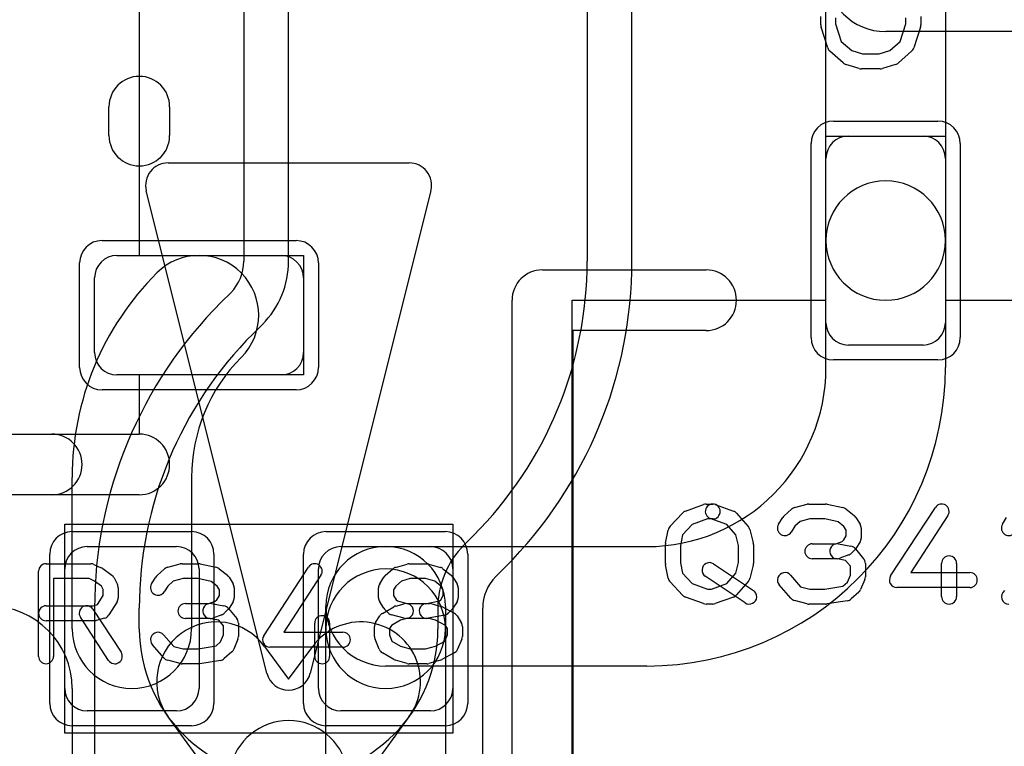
# Model space of a CAD drawing. Extents: x 0 to 20.5, y -1 to 20.
# Tile 14 of 28: x 13.6 to 16.9, y 6.6 to 9. Entities that reach past the tile are written whole.
import ezdxf

# ---------------------------------------------------------------- set-up
doc = ezdxf.new("R2010")
doc.units = 0
for name, color, linetype in [('L1', 3, 'CONTINUOUS'), ('L4', 3, 'CONTINUOUS'), ('MetalMask-A', 176, 'CONTINUOUS'), ('PartsArea-A', 111, 'CONTINUOUS'), ('PartsSilk-A', 221, 'CONTINUOUS'), ('PartsSilk-B', 221, 'CONTINUOUS'), ('Resist-A', 2, 'CONTINUOUS'), ('Silk-A', 140, 'CONTINUOUS'), ('Silk-B', 140, 'CONTINUOUS')]:
    doc.layers.add(name, color=color, linetype=linetype)

msp = doc.modelspace()

# ---------------------------------------------------------------- linework, layer by layer
at = {"layer": 'L1'}
for p, q in [((16.3, 8.3), (16.3, 9.2)), ((16.7, 9.2), (16.7, 8.3)), ((17.3, 9), (16.5, 9)), ((16.375, 8.65), (16.625, 8.65)), ((16.3, 8.025), (16.3, 8.575)), ((16.7, 8.575), (16.7, 8.025)), ((16.3, 7.875), (16.3, 8.3)), ((16.7, 8.3), (16.7, 7.875)), ((13.925, 8.25), (14.475, 8.25)), ((13.85, 7.925), (13.85, 8.175)), ((14.55, 8.175), (14.55, 7.925)), ((16.625, 7.95), (16.375, 7.95)), ((14.475, 7.85), (13.925, 7.85)), ((13.775, 7), (13.775, 7.50682)), ((14.175, 7.50682), (14.175, 7)), ((13.825, 7.275), (14.125, 7.275)), ((14.675, 7.275), (14.975, 7.275)), ((14.825, 7.275), (15.7, 7.275)), ((13.75, 6.8), (13.75, 7.2)), ((14.2, 7.2), (14.2, 6.8)), ((14.6, 6.8), (14.6, 7.2)), ((15.05, 7.2), (15.05, 6.8)), ((14.625, 7), (14.625, 7.075)), ((15.025, 7.075), (15.025, 7)), ((14.625, 6.1), (14.625, 7)), ((15.025, 7), (15.025, 6.1)), ((15.7, 6.875), (14.825, 6.875)), ((14.125, 6.725), (13.825, 6.725)), ((14.975, 6.725), (14.675, 6.725))]:
    msp.add_line(p, q, dxfattribs=at)
for centre, radius, start, end in [((16.5, 9.2), 0.2, 90, -90), ((16.375, 8.575), 0.075, 90, 180), ((16.625, 8.575), 0.075, 0, 90), ((16.5, 8.3), 0.2, 0, 180), ((16.5, 8.3), 0.2, 180, 0), ((13.925, 8.175), 0.075, 90, 180), ((14.19999, 8.04999), 0.2, -45, 134.99947), ((14.475, 8.175), 0.075, 0, 90), ((14.74315, 7.50682), 0.96815, 134.99958, 180), ((16.375, 8.025), 0.075, 180, -90), ((16.625, 8.025), 0.075, -90, 0), ((13.925, 7.925), 0.075, 180, -90), ((14.475, 7.925), 0.075, -90, 0), ((14.74315, 7.50682), 0.56815, 134.99929, 180), ((15.7, 7.875), 0.6, -90, 0), ((15.7, 7.875), 1, -90, 0), ((13.825, 7.2), 0.075, 90, 180), ((14.125, 7.2), 0.075, 0, 90), ((14.675, 7.2), 0.075, 90, 180), ((14.825, 7.075), 0.2, 0, 180), ((14.825, 7.075), 0.2, 90, -90), ((14.975, 7.2), 0.075, 0, 90), ((14.825, 7), 0.2, 0, 180), ((13.975, 7), 0.2, 180, 0), ((14.825, 7), 0.2, 180, 0), ((13.825, 6.8), 0.075, 180, -90), ((14.125, 6.8), 0.075, -90, 0), ((14.675, 6.8), 0.075, 180, -90), ((14.975, 6.8), 0.075, -90, 0)]:
    msp.add_arc(centre, radius, start, end, dxfattribs=at)
at = {"layer": 'L4'}
for p, q in [((14.34996, 11.56243), (14.34996, 8.23137)), ((15.65004, 8.23137), (15.65004, 11.56243)), ((14.5, 8.23137), (14.5, 9.94068)), ((15.5, 9.94068), (15.5, 8.23137)), ((14.30602, 8.12531), (14.27461, 8.09388)), ((14.38076, 7.98786), (14.41213, 8.01924)), ((15.11925, 7.31214), (15.08787, 7.28075)), ((15.19398, 7.17468), (15.22539, 7.20611)), ((13.84996, 7.06864), (13.84996, 6.53501)), ((14, 7), (14, 7.06864)), ((15, 7.06862), (15, 7)), ((15.15004, 5.42853), (15.15004, 7.06862)), ((14.41934, 6.94088), (14.5, 6.83083)), ((14.5, 6.83083), (14.58066, 6.94088)), ((13.775, 6.8), (13.775, 5.5575)), ((14.33869, 6.37427), (14.09672, 6.70442)), ((14.90328, 6.70442), (14.66131, 6.37427))]:
    msp.add_line(p, q, dxfattribs=at)
for centre, radius, start, end in [((14.19999, 8.23136), 0.14997, -45.0054, 0.00382), ((14.2, 8.23137), 0.3, -45, 0), ((14.2, 8.23137), 1.3, -44.99938, 0), ((14.2, 8.23139), 1.45004, -44.99609, -0.00079), ((15.3, 7.0686), 1.45004, 135.00391, 179.99842), ((14.22158, 8.14687), 0.07497, -44.9946, -44.97838), ((15.3, 7.06862), 1.3, 135, 179.99912), ((15.3, 7.06862), 0.3, 135, 180), ((15.27842, 7.15312), 0.07497, 135.0054, 135.02162), ((15.30001, 7.06863), 0.14997, 134.9946, -179.99618), ((13.5, 6.8), 0.275, 0, 180), ((14.5, 7), 0.5, 180, 0), ((14.25803, 6.82265), 0.2, 36.23905, -143.76197), ((14.74197, 6.82265), 0.2, -36.23905, 143.76197), ((14.5, 6.4925), 0.2, 11.23296, 168.76704)]:
    msp.add_arc(centre, radius, start, end, dxfattribs=at)
at = {"layer": 'MetalMask-A'}
for p, q in [((16.375, 8.65), (16.625, 8.65)), ((16.3, 8.025), (16.3, 8.575)), ((16.7, 8.575), (16.7, 8.025)), ((13.925, 8.25), (14.475, 8.25)), ((13.85, 7.925), (13.85, 8.175)), ((14.55, 8.175), (14.55, 7.925)), ((16.625, 7.95), (16.375, 7.95)), ((14.475, 7.85), (13.925, 7.85)), ((13.825, 7.275), (14.125, 7.275)), ((14.675, 7.275), (14.975, 7.275)), ((13.75, 6.8), (13.75, 7.2)), ((14.2, 7.2), (14.2, 6.8)), ((14.6, 6.8), (14.6, 7.2)), ((15.05, 7.2), (15.05, 6.8)), ((14.125, 6.725), (13.825, 6.725)), ((14.975, 6.725), (14.675, 6.725))]:
    msp.add_line(p, q, dxfattribs=at)
for centre, start, end in [((16.375, 8.575), 90, 180), ((16.625, 8.575), 0, 90), ((13.925, 8.175), 90, 180), ((14.475, 8.175), 0, 90), ((16.375, 8.025), 180, -90), ((16.625, 8.025), -90, 0), ((13.925, 7.925), 180, -90), ((14.475, 7.925), -90, 0), ((13.825, 7.2), 90, 180), ((14.125, 7.2), 0, 90), ((14.675, 7.2), 90, 180), ((14.975, 7.2), 0, 90), ((13.825, 6.8), 180, -90), ((14.125, 6.8), -90, 0), ((14.675, 6.8), 180, -90), ((14.975, 6.8), -90, 0)]:
    msp.add_arc(centre, 0.075, start, end, dxfattribs=at)
at = {"layer": 'PartsArea-A'}
for p, q in [((14, 9.15), (14, 8.25)), ((16.3, 8.1), (16.3, 8.65)), ((16.3, 8.65), (16.7, 8.65)), ((16.7, 8.65), (16.7, 8.1)), ((14, 8.25), (14.55, 8.25)), ((14.55, 8.25), (14.55, 7.85)), ((15.45, 6.3), (15.45, 8.1)), ((15.45, 8.1), (16.3, 8.1)), ((16.7, 8.1), (17.55, 8.1)), ((14.55, 7.85), (14, 7.85)), ((14, 7.85), (14, 7.65)), ((14, 7.65), (12.2, 7.65)), ((13.75, 6.65), (13.75, 7.35)), ((13.75, 7.35), (15.05, 7.35)), ((15.05, 7.35), (15.05, 6.65)), ((15.05, 6.65), (13.75, 6.65))]:
    msp.add_line(p, q, dxfattribs=at)
at = {"layer": 'PartsSilk-A'}
for p, q in [((16.28241, 9.02222), (16.28241, 9.05)), ((16.33241, 9.04594), (16.33241, 9.02612)), ((16.56759, 9.02612), (16.56759, 9.04594)), ((16.61759, 9.05), (16.61759, 9.02222)), ((16.30582, 8.94516), (16.2836, 9.0146)), ((16.33241, 9.02612), (16.35132, 8.96702)), ((16.54868, 8.96702), (16.56759, 9.02612)), ((16.6164, 9.0146), (16.59418, 8.94516)), ((16.35132, 8.96702), (16.38656, 8.93618)), ((16.51344, 8.93618), (16.54868, 8.96702)), ((16.35761, 8.89508), (16.31317, 8.93397)), ((16.38656, 8.93618), (16.42234, 8.925)), ((16.42234, 8.925), (16.47766, 8.925)), ((16.47766, 8.925), (16.51344, 8.93618)), ((16.58683, 8.93397), (16.54239, 8.89508)), ((16.41106, 8.87614), (16.36661, 8.89003)), ((16.48148, 8.875), (16.41852, 8.875)), ((16.53339, 8.89003), (16.48894, 8.87614)), ((13.8984, 8.6516), (13.8984, 8.7484)), ((14.1016, 8.7484), (14.1016, 8.6516)), ((15.35, 8.2016), (15.8984, 8.2016)), ((15.2484, 6.3), (15.2484, 8.1)), ((15.8984, 7.9984), (15.4516, 7.9984)), ((15.4516, 7.9984), (15.4516, 6.3)), ((12.3016, 7.6516), (14, 7.6516)), ((14, 7.4484), (12.2, 7.4484)), ((15.82896, 7.39387), (15.89007, 7.41609)), ((15.89861, 7.41759), (15.92083, 7.41759)), ((15.92937, 7.41609), (15.99048, 7.39387)), ((16.15978, 7.37795), (16.18478, 7.40017)), ((16.19495, 7.40564), (16.23662, 7.41675)), ((16.24306, 7.41759), (16.29861, 7.41759)), ((16.30376, 7.41705), (16.35654, 7.40594)), ((16.36701, 7.401), (16.39479, 7.37878)), ((16.51657, 7.17663), (16.66657, 7.40626)), ((15.77759, 7.34303), (15.81926, 7.38747)), ((15.90301, 7.36759), (15.85165, 7.34891)), ((15.92083, 7.36759), (15.90301, 7.36759)), ((15.96736, 7.34907), (15.91229, 7.36909)), ((16.00075, 7.38683), (16.03964, 7.34239)), ((16.1413, 7.35029), (16.15519, 7.37251)), ((16.21356, 7.35885), (16.19568, 7.34296)), ((16.24634, 7.36759), (16.21356, 7.35885)), ((16.29601, 7.36759), (16.24634, 7.36759)), ((16.34042, 7.35824), (16.29601, 7.36759)), ((16.36023, 7.3424), (16.34042, 7.35824)), ((16.40037, 7.37251), (16.41426, 7.35029)), ((16.70843, 7.37892), (16.58369, 7.18796)), ((16.8913, 7.35029), (16.90519, 7.37251)), ((15.76293, 7.28608), (15.77126, 7.33053)), ((15.85165, 7.34891), (15.81906, 7.31415)), ((15.99804, 7.31401), (15.96736, 7.34907)), ((16.04508, 7.33199), (16.05619, 7.28754)), ((16.19568, 7.34296), (16.1837, 7.32379)), ((16.36806, 7.32987), (16.36023, 7.3424)), ((16.36806, 7.31087), (16.36806, 7.32987)), ((16.41806, 7.33704), (16.41806, 7.3037)), ((15.81906, 7.31415), (15.8125, 7.27916)), ((16.00694, 7.2784), (15.99804, 7.31401)), ((16.3331, 7.28426), (16.3543, 7.29197)), ((16.3543, 7.29197), (16.35948, 7.29715)), ((16.35948, 7.29715), (16.36806, 7.31087)), ((16.41426, 7.29045), (16.40037, 7.26823)), ((15.7625, 7.21852), (15.7625, 7.28148)), ((15.8125, 7.27916), (15.8125, 7.22084)), ((16.00694, 7.2216), (16.00694, 7.2784)), ((16.05694, 7.28148), (16.05694, 7.21852)), ((16.25417, 7.28426), (16.3331, 7.28426)), ((16.34188, 7.28387), (16.38355, 7.27646)), ((16.39685, 7.2638), (16.38574, 7.25269)), ((16.39838, 7.26785), (16.42615, 7.23452)), ((16.3375, 7.23426), (16.25417, 7.23426)), ((16.36581, 7.22883), (16.33312, 7.23465)), ((16.3766, 7.24687), (16.34604, 7.23576)), ((16.38194, 7.20947), (16.36581, 7.22883)), ((13.6625, 6.90741), (13.6625, 7.19259)), ((13.6875, 7.21759), (13.8375, 7.21759)), ((13.84765, 7.21544), (13.87265, 7.20433)), ((13.8772, 7.2017), (13.90776, 7.17948)), ((14.05978, 7.17795), (14.08478, 7.20017)), ((14.09495, 7.20564), (14.13662, 7.21675)), ((14.14306, 7.21759), (14.19861, 7.21759)), ((14.20376, 7.21705), (14.25654, 7.20594)), ((14.26701, 7.201), (14.29479, 7.17878)), ((14.41657, 6.97663), (14.56657, 7.20626)), ((14.82367, 7.17795), (14.84867, 7.20017)), ((14.85841, 7.20552), (14.8973, 7.21663)), ((14.90417, 7.21759), (14.9625, 7.21759)), ((14.96937, 7.21663), (15.00826, 7.20552)), ((15.01701, 7.201), (15.04479, 7.17878)), ((15.77126, 7.16947), (15.76293, 7.21392)), ((15.8125, 7.22084), (15.81906, 7.18585)), ((15.92359, 7.2171), (16.05693, 7.12821)), ((15.99804, 7.18599), (16.00694, 7.2216)), ((16.05619, 7.21246), (16.04508, 7.16801)), ((16.38194, 7.17907), (16.38194, 7.20947)), ((16.43194, 7.21852), (16.43194, 7.17407)), ((16.6875, 7.10741), (16.6875, 7.21852)), ((16.7375, 7.21852), (16.7375, 7.10741)), ((13.8322, 7.16759), (13.7125, 7.16759)), ((13.7125, 7.16759), (13.7125, 6.90741)), ((13.84993, 7.15971), (13.8322, 7.16759)), ((13.87343, 7.14263), (13.84993, 7.15971)), ((13.91542, 7.17044), (13.92653, 7.14822)), ((14.0413, 7.15029), (14.05519, 7.17251)), ((14.11356, 7.15885), (14.09568, 7.14296)), ((14.14634, 7.16759), (14.11356, 7.15885)), ((14.19601, 7.16759), (14.14634, 7.16759)), ((14.24042, 7.15824), (14.19601, 7.16759)), ((14.26023, 7.1424), (14.24042, 7.15824)), ((14.30037, 7.17251), (14.31426, 7.15029)), ((14.60843, 7.17892), (14.48369, 6.98796)), ((14.80519, 7.15029), (14.81908, 7.17251)), ((14.87763, 7.15901), (14.85957, 7.14296)), ((14.90767, 7.16759), (14.87763, 7.15901)), ((14.959, 7.16759), (14.90767, 7.16759)), ((14.9897, 7.15882), (14.959, 7.16759)), ((15.01023, 7.1424), (14.9897, 7.15882)), ((15.05037, 7.17251), (15.06426, 7.15029)), ((15.81926, 7.11253), (15.77759, 7.15697)), ((15.81906, 7.18585), (15.85165, 7.15109)), ((16.02919, 7.08661), (15.89585, 7.1755)), ((15.96736, 7.15093), (15.99804, 7.18599)), ((16.03964, 7.15761), (16.00075, 7.11317)), ((16.18131, 7.17942), (16.21519, 7.14071)), ((16.37218, 7.15563), (16.38194, 7.17907)), ((16.43002, 7.16446), (16.41614, 7.13113)), ((16.58369, 7.18796), (16.78194, 7.18796)), ((13.87917, 7.13114), (13.87343, 7.14263)), ((13.87917, 7.11087), (13.87917, 7.13114)), ((13.92917, 7.13704), (13.92917, 7.1037)), ((14.09568, 7.14296), (14.0837, 7.12379)), ((14.26806, 7.12987), (14.26023, 7.1424)), ((14.26806, 7.11087), (14.26806, 7.12987)), ((14.31806, 7.13704), (14.31806, 7.1037)), ((14.80139, 7.1037), (14.80139, 7.13704)), ((14.85957, 7.14296), (14.85139, 7.12987)), ((14.85139, 7.12987), (14.85139, 7.11087)), ((15.01806, 7.12987), (15.01023, 7.1424)), ((15.01806, 7.11087), (15.01806, 7.12987)), ((15.06806, 7.13704), (15.06806, 7.1037)), ((15.85165, 7.15109), (15.90301, 7.13241)), ((15.90301, 7.13241), (15.91643, 7.13241)), ((15.91643, 7.13241), (15.96736, 7.15093)), ((16.18258, 7.10206), (16.14369, 7.1465)), ((16.21519, 7.14071), (16.24634, 7.13241)), ((16.24634, 7.13241), (16.29662, 7.13241)), ((16.29662, 7.13241), (16.35691, 7.14205)), ((16.35691, 7.14205), (16.37218, 7.15563)), ((16.78194, 7.13796), (16.5375, 7.13796)), ((13.86042, 7.08087), (13.87917, 7.11087)), ((14.2331, 7.08426), (14.2543, 7.09197)), ((14.2543, 7.09197), (14.25948, 7.09715)), ((14.25948, 7.09715), (14.26806, 7.11087)), ((14.85139, 7.11087), (14.85997, 7.09715)), ((14.85997, 7.09715), (14.86432, 7.0928)), ((14.86432, 7.0928), (14.89634, 7.08426)), ((14.9576, 7.08377), (15.00574, 7.0934)), ((15.00574, 7.0934), (15.00948, 7.09715)), ((15.00948, 7.09715), (15.01806, 7.11087)), ((15.89007, 7.08391), (15.82896, 7.10613)), ((15.99048, 7.10613), (15.92937, 7.08391)), ((16.23662, 7.08325), (16.19495, 7.09436)), ((16.37201, 7.09383), (16.30256, 7.08272)), ((16.40967, 7.12205), (16.38467, 7.09983)), ((13.6875, 7.07685), (13.84533, 7.07685)), ((13.84453, 7.06553), (13.93898, 6.92109)), ((13.84533, 7.07685), (13.86042, 7.08087)), ((13.92537, 7.09045), (13.89759, 7.04601)), ((14.15417, 7.08426), (14.2331, 7.08426)), ((14.24188, 7.08387), (14.28355, 7.07646)), ((14.29685, 7.0638), (14.28574, 7.05269)), ((14.29838, 7.06785), (14.32615, 7.03452)), ((14.31426, 7.09045), (14.30037, 7.06823)), ((14.81908, 7.06823), (14.80519, 7.09045)), ((14.81399, 7.05134), (14.85288, 7.07356)), ((14.83371, 7.05269), (14.8226, 7.0638)), ((14.85884, 7.07601), (14.88662, 7.08342)), ((14.89634, 7.08426), (14.97361, 7.08426)), ((14.98005, 7.08342), (15.00783, 7.07601)), ((15.01315, 7.07391), (15.05482, 7.05169)), ((15.04685, 7.0638), (15.03574, 7.05269)), ((15.06426, 7.09045), (15.05037, 7.06823)), ((15.92083, 7.08241), (15.89861, 7.08241)), ((16.29861, 7.08241), (16.24306, 7.08241)), ((13.84861, 7.02685), (13.6875, 7.02685)), ((13.89714, 6.89373), (13.80269, 7.03817)), ((13.88283, 7.0351), (13.85505, 7.02769)), ((14.2375, 7.03426), (14.15417, 7.03426)), ((14.26581, 7.02883), (14.23312, 7.03465)), ((14.2766, 7.04687), (14.24604, 7.03576)), ((14.28194, 7.00947), (14.26581, 7.02883)), ((14.7913, 7.02066), (14.80519, 7.04288)), ((14.87486, 7.02853), (14.84425, 7.01104)), ((14.88662, 7.0351), (14.84495, 7.04621)), ((14.8995, 7.0351), (14.87486, 7.02853)), ((14.97033, 7.03426), (14.89306, 7.03426)), ((15.02296, 7.04586), (14.9674, 7.03475)), ((14.99217, 7.02844), (14.97033, 7.03426)), ((15.0254, 7.01072), (14.99217, 7.02844)), ((15.06426, 7.04287), (15.07814, 7.02065)), ((14.28194, 6.97907), (14.28194, 7.00947)), ((14.33194, 7.01852), (14.33194, 6.97407)), ((14.5875, 6.90741), (14.5875, 7.01852)), ((14.6375, 7.01852), (14.6375, 6.90741)), ((14.7875, 6.97407), (14.7875, 7.00741)), ((14.84425, 7.01104), (14.8375, 7.00024)), ((14.8375, 7.00024), (14.8375, 6.97907)), ((15.03194, 7.00024), (15.0254, 7.01072)), ((15.03194, 6.97907), (15.03194, 7.00024)), ((15.08194, 7.00741), (15.08194, 6.97407)), ((14.08131, 6.97942), (14.11519, 6.94071)), ((14.27218, 6.95563), (14.28194, 6.97907)), ((14.33002, 6.96446), (14.31614, 6.93113)), ((14.48369, 6.98796), (14.68194, 6.98796)), ((14.80331, 6.93112), (14.78942, 6.96445)), ((14.8375, 6.97907), (14.84619, 6.95822)), ((15.02342, 6.9586), (15.03194, 6.97907)), ((15.08002, 6.96446), (15.06614, 6.93113)), ((14.08258, 6.90206), (14.04369, 6.9465)), ((14.11519, 6.94071), (14.14634, 6.93241)), ((14.14634, 6.93241), (14.19662, 6.93241)), ((14.19662, 6.93241), (14.25691, 6.94205)), ((14.25691, 6.94205), (14.27218, 6.95563)), ((14.68194, 6.93796), (14.4375, 6.93796)), ((14.84619, 6.95822), (14.87506, 6.94173)), ((14.87506, 6.94173), (14.90767, 6.93241)), ((14.90767, 6.93241), (14.959, 6.93241)), ((14.959, 6.93241), (14.99197, 6.94183)), ((14.99197, 6.94183), (15.02342, 6.9586)), ((14.13662, 6.88325), (14.09495, 6.89436)), ((14.27201, 6.89383), (14.20256, 6.88272)), ((14.30967, 6.92205), (14.28467, 6.89983)), ((14.85288, 6.89681), (14.81399, 6.91903)), ((14.8973, 6.88337), (14.85841, 6.89448)), ((15.00826, 6.89448), (14.96937, 6.88337)), ((15.05482, 6.91868), (15.01315, 6.89646)), ((14.19861, 6.88241), (14.14306, 6.88241)), ((14.9625, 6.88241), (14.90417, 6.88241))]:
    msp.add_line(p, q, dxfattribs=at)
for centre, radius, start, end in [((16.30741, 9.02222), 0.025, 180, -162.25358), ((16.59259, 9.02222), 0.025, -17.74642, 0), ((16.32963, 8.95278), 0.025, -162.25358, -131.18808), ((16.57037, 8.95278), 0.025, -48.81192, -17.74642), ((16.37407, 8.91389), 0.025, -131.18808, -107.36223), ((16.41852, 8.9), 0.025, -107.36223, -90), ((16.48148, 8.9), 0.025, -90, -72.63777), ((16.52593, 8.91389), 0.025, -72.63777, -48.81192), ((14, 8.7484), 0.1016, 0, 180), ((14, 8.6516), 0.1016, 180, 0), ((15.35, 8.1), 0.1016, 90, 180), ((15.8984, 8.1), 0.1016, -90, 90), ((14, 7.55), 0.1016, -90, 90), ((15.8375, 7.37037), 0.025, 109.97136, 136.84761), ((15.89861, 7.39259), 0.025, 90, 109.97136), ((15.92083, 7.39259), 0.025, 70.02864, -109.9816), ((15.92083, 7.39259), 0.025, -90, 90), ((15.98194, 7.37037), 0.025, 41.18808, 70.02864), ((16.20139, 7.38148), 0.025, 104.92551, 131.63069), ((16.24306, 7.39259), 0.025, 90, 104.92885), ((16.29861, 7.39259), 0.025, 78.11016, 90), ((16.35139, 7.38148), 0.025, 51.33303, 78.11298), ((16.6875, 7.39259), 0.025, -33.14974, 146.84644), ((16.17639, 7.35926), 0.025, 131.62783, 147.98998), ((16.37917, 7.35926), 0.025, 32.00538, 51.34522), ((15.79583, 7.32593), 0.025, 136.84761, 169.39583), ((16.02083, 7.32593), 0.025, 14.03068, 41.18808), ((16.1625, 7.33704), 0.025, 147.99462, -32.01002), ((16.39306, 7.33704), 0.025, 0, 32.01002), ((16.9125, 7.33704), 0.025, 147.99462, -32.01002), ((16.39306, 7.3037), 0.025, -32.00538, 0), ((15.7875, 7.28148), 0.025, 169.39583, 180), ((16.03194, 7.28148), 0.025, 0, 14.03068), ((16.25417, 7.25926), 0.025, 90, -90), ((16.3375, 7.25926), 0.025, 79.90837, -100.08326), ((16.37917, 7.25185), 0.025, 39.7909, 79.91674), ((16.37917, 7.28148), 0.025, -45, -32.01002), ((16.3375, 7.25926), 0.025, -90, -70.02141), ((16.36806, 7.27037), 0.025, -70.02864, -45), ((16.40694, 7.21852), 0.025, 0, 39.8005), ((16.7125, 7.21852), 0.025, 0, 180), ((13.6875, 7.19259), 0.025, 90, 180), ((13.8375, 7.19259), 0.025, 66.04914, 90), ((13.8625, 7.18148), 0.025, 53.98274, 66.03964), ((14.10139, 7.18148), 0.025, 104.92551, 131.63069), ((14.14306, 7.19259), 0.025, 90, 104.92885), ((14.19861, 7.19259), 0.025, 78.11016, 90), ((14.25139, 7.18148), 0.025, 51.33303, 78.11298), ((14.5875, 7.19259), 0.025, -33.14974, 146.84644), ((14.86528, 7.18148), 0.025, 105.94854, 131.62783), ((14.90417, 7.19259), 0.025, 90, 105.94854), ((14.9625, 7.19259), 0.025, 74.05146, 90), ((15.00139, 7.18148), 0.025, 51.33303, 74.05146), ((15.7875, 7.21852), 0.025, 180, -169.39583), ((15.90972, 7.1963), 0.025, 56.30358, -123.68908), ((16.03194, 7.21852), 0.025, -14.03068, 0), ((13.89306, 7.15926), 0.025, 26.56505, 53.97932), ((14.07639, 7.15926), 0.025, 131.62783, 147.98998), ((14.27917, 7.15926), 0.025, 32.00538, 51.34522), ((14.84028, 7.15926), 0.025, 131.62783, 147.99462), ((15.02917, 7.15926), 0.025, 32.00538, 51.33303), ((15.79583, 7.17407), 0.025, -169.39583, -136.84761), ((16.02083, 7.17407), 0.025, -41.18808, -14.03068), ((16.1625, 7.16296), 0.025, 41.18808, -138.81042), ((16.40694, 7.17407), 0.025, -22.60576, 0), ((16.5375, 7.16296), 0.025, 146.85026, -90), ((16.78194, 7.16296), 0.025, -90, 90), ((13.90417, 7.13704), 0.025, 0, 26.56505), ((14.0625, 7.13704), 0.025, 147.99462, -32.01002), ((14.29306, 7.13704), 0.025, 0, 32.01002), ((14.82639, 7.13704), 0.025, 147.99462, 180), ((15.04306, 7.13704), 0.025, 0, 32.00538), ((16.04306, 7.10741), 0.025, -123.69642, 56.31092), ((16.39306, 7.14074), 0.025, -48.37217, -22.60888), ((16.9125, 7.10741), 0.025, 126.9524, -90), ((13.90417, 7.1037), 0.025, -32.00538, 0), ((14.29306, 7.1037), 0.025, -32.00538, 0), ((14.82639, 7.1037), 0.025, 180, -147.99462), ((15.04306, 7.1037), 0.025, -32.00538, 0), ((15.8375, 7.12963), 0.025, -136.84761, -109.97136), ((15.98194, 7.12963), 0.025, -70.02864, -41.18808), ((16.20139, 7.11852), 0.025, -138.81192, -104.92885), ((16.36806, 7.11852), 0.025, -80.91063, -48.36931), ((16.7125, 7.10741), 0.025, 180, 0), ((13.6875, 7.05185), 0.025, 90, -90), ((13.82361, 7.05185), 0.025, 33.18146, -146.81914), ((14.15417, 7.05926), 0.025, 90, -90), ((14.2375, 7.05926), 0.025, 79.90837, -100.08326), ((14.27917, 7.05185), 0.025, 39.7909, 79.91674), ((14.27917, 7.08148), 0.025, -45, -32.01002), ((14.84028, 7.08148), 0.025, -147.99462, -135), ((14.86528, 7.05185), 0.025, 104.92551, 119.74171), ((14.89306, 7.05926), 0.025, -75.07449, 104.93527), ((14.9625, 7.05926), 0.025, 101.30544, -78.69205), ((14.97361, 7.05926), 0.025, 75.07449, 90), ((15.00139, 7.05185), 0.025, 61.9383, 75.06473), ((15.02917, 7.08148), 0.025, -45, -32.00538), ((15.89861, 7.10741), 0.025, -109.97136, -90), ((15.92083, 7.10741), 0.025, -90, -70.02864), ((16.24306, 7.10741), 0.025, -104.92551, -90), ((16.29861, 7.10741), 0.025, -90, -80.91133), ((13.84861, 7.05185), 0.025, -90, -75.06473), ((13.87639, 7.05926), 0.025, -75.07449, -32.01002), ((14.2375, 7.05926), 0.025, -90, -70.02141), ((14.26806, 7.07037), 0.025, -70.02864, -45), ((14.30694, 7.01852), 0.025, 0, 39.8005), ((14.6125, 7.01852), 0.025, 0, 180), ((14.82639, 7.02963), 0.025, 119.73351, 147.98998), ((14.85139, 7.07037), 0.025, -135, -104.92551), ((14.89306, 7.05926), 0.025, -104.92551, -90), ((15.01806, 7.07037), 0.025, -78.69456, -45), ((15.04306, 7.02963), 0.025, 31.98594, 61.9318), ((14.8125, 7.00741), 0.025, 147.99462, 180), ((15.05694, 7.00741), 0.025, 0, 31.99147), ((14.0625, 6.96296), 0.025, 41.18808, -138.81042), ((14.30694, 6.97407), 0.025, -22.60576, 0), ((14.4375, 6.96296), 0.025, 146.85026, -90), ((14.68194, 6.96296), 0.025, -90, 90), ((14.8125, 6.97407), 0.025, 180, -157.37647), ((15.05694, 6.97407), 0.025, -22.60576, 0), ((14.29306, 6.94074), 0.025, -48.37217, -22.60888), ((14.82639, 6.94074), 0.025, -157.37309, -119.74171), ((15.04306, 6.94074), 0.025, -61.9383, -22.60888), ((13.6875, 6.90741), 0.025, 180, 0), ((13.91806, 6.90741), 0.025, -146.81854, 33.18086), ((14.10139, 6.91852), 0.025, -138.81192, -104.92885), ((14.26806, 6.91852), 0.025, -80.91063, -48.36931), ((14.6125, 6.90741), 0.025, 180, 0), ((14.86528, 6.91852), 0.025, -119.73351, -105.94345), ((15.00139, 6.91852), 0.025, -74.05146, -61.9318), ((14.14306, 6.90741), 0.025, -104.92551, -90), ((14.19861, 6.90741), 0.025, -90, -80.91133), ((14.90417, 6.90741), 0.025, -105.94854, -90), ((14.9625, 6.90741), 0.025, -90, -74.05655)]:
    msp.add_arc(centre, radius, start, end, dxfattribs=at)
at = {"layer": 'PartsSilk-B'}
for p, q in [((14.09606, 8.56), (14.90394, 8.56)), ((14.42724, 6.85104), (14.0233, 8.46681)), ((14.9767, 8.46681), (14.57276, 6.85104))]:
    msp.add_line(p, q, dxfattribs=at)
for centre, start, end in [((14.09606, 8.485), 90, -165.96376), ((14.90394, 8.485), -14.03624, 90), ((14.5, 6.86923), -165.96376, -14.03624)]:
    msp.add_arc(centre, 0.075, start, end, dxfattribs=at)
at = {"layer": 'Resist-A'}
for p, q in [((16.325, 8.7), (16.675, 8.7)), ((16.25, 7.975), (16.25, 8.625)), ((16.75, 8.625), (16.75, 7.975)), ((13.875, 8.3), (14.525, 8.3)), ((13.8, 7.875), (13.8, 8.225)), ((14.6, 8.225), (14.6, 7.875)), ((16.675, 7.9), (16.325, 7.9)), ((14.525, 7.8), (13.875, 7.8)), ((13.775, 7.325), (14.175, 7.325)), ((14.625, 7.325), (15.025, 7.325)), ((13.7, 6.75), (13.7, 7.25)), ((14.25, 7.25), (14.25, 6.75)), ((14.55, 6.75), (14.55, 7.25)), ((15.1, 7.25), (15.1, 6.75)), ((14.175, 6.675), (13.775, 6.675)), ((15.025, 6.675), (14.625, 6.675))]:
    msp.add_line(p, q, dxfattribs=at)
for centre, start, end in [((16.325, 8.625), 90, 180), ((16.675, 8.625), 0, 90), ((13.875, 8.225), 90, 180), ((14.525, 8.225), 0, 90), ((16.325, 7.975), 180, -90), ((16.675, 7.975), -90, 0), ((13.875, 7.875), 180, -90), ((14.525, 7.875), -90, 0), ((13.775, 7.25), 90, 180), ((14.175, 7.25), 0, 90), ((14.625, 7.25), 90, 180), ((15.025, 7.25), 0, 90), ((13.775, 6.75), 180, -90), ((14.175, 6.75), -90, 0), ((14.625, 6.75), 180, -90), ((15.025, 6.75), -90, 0)]:
    msp.add_arc(centre, 0.075, start, end, dxfattribs=at)
at = {"layer": 'Silk-A'}
for p, q in [((13.8984, 8.6516), (13.8984, 8.7484)), ((14.1016, 8.7484), (14.1016, 8.6516)), ((15.35, 8.2016), (15.8984, 8.2016)), ((15.2484, 6.3), (15.2484, 8.1)), ((15.8984, 7.9984), (15.4516, 7.9984)), ((15.4516, 7.9984), (15.4516, 6.3)), ((13.15, 7.6516), (13.70665, 7.6516)), ((13.70665, 7.4484), (13.15, 7.4484))]:
    msp.add_line(p, q, dxfattribs=at)
for centre, start, end in [((14, 8.7484), 0, 180), ((14, 8.6516), 180, 0), ((15.35, 8.1), 90, 180), ((15.8984, 8.1), -90, 90), ((13.70665, 7.55), -90, 90)]:
    msp.add_arc(centre, 0.1016, start, end, dxfattribs=at)
at = {"layer": 'Silk-B'}
for p, q in [((14.09606, 8.56), (14.90394, 8.56)), ((14.42724, 6.85104), (14.0233, 8.46681)), ((14.9767, 8.46681), (14.57276, 6.85104))]:
    msp.add_line(p, q, dxfattribs=at)
for centre, start, end in [((14.09606, 8.485), 90, -165.96376), ((14.90394, 8.485), -14.03624, 90), ((14.5, 6.86923), -165.96376, -14.03624)]:
    msp.add_arc(centre, 0.075, start, end, dxfattribs=at)

doc.saveas('drawing.dxf')
